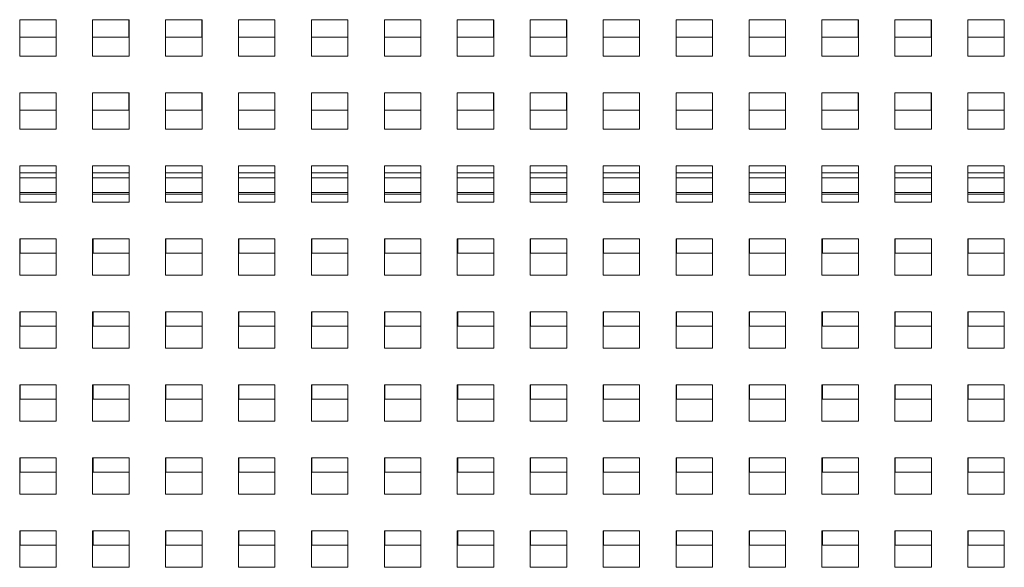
# Paper-space layout '3' of a CAD drawing. Header units: inches. Extents: x 1 to 109, y 1 to 85.
# Tile 9 of 44: x 50.93 to 56.33, y 20.32 to 23.32. Entities that reach past the tile are written whole.
import ezdxf

# ---------------------------------------------------------------- set-up
doc = ezdxf.new("R2010")
doc.units = ezdxf.units.IN
doc.header["$MEASUREMENT"] = 0

psp = doc.layouts.new('3')

# ---------------------------------------------------------------- linework, layer by layer
at = {"color": 7, "linetype": 'Continuous', "lineweight": 15, "ltscale": 5}
for p, q in [((51.1325, 23.3201), (50.9325, 23.3201)), ((50.9325, 23.3201), (50.9325, 23.1201)), ((51.1318, 23.2243), (51.1318, 23.3201)), ((51.1325, 23.1201), (51.1325, 23.3201)), ((51.5325, 23.3201), (51.3325, 23.3201)), ((51.3325, 23.3201), (51.3325, 23.1201)), ((51.5318, 23.2243), (51.5318, 23.3201)), ((51.5325, 23.1201), (51.5325, 23.3201)), ((51.9325, 23.3201), (51.7325, 23.3201)), ((51.7325, 23.3201), (51.7325, 23.1201)), ((51.9318, 23.2243), (51.9318, 23.3201)), ((51.9325, 23.1201), (51.9325, 23.3201)), ((52.3325, 23.3201), (52.1325, 23.3201)), ((52.1325, 23.3201), (52.1325, 23.1201)), ((52.3318, 23.2243), (52.3318, 23.3201)), ((52.3325, 23.1201), (52.3325, 23.3201)), ((52.7325, 23.3201), (52.5325, 23.3201)), ((52.5325, 23.3201), (52.5325, 23.1201)), ((52.7318, 23.2243), (52.7318, 23.3201)), ((52.7325, 23.1201), (52.7325, 23.3201)), ((53.1325, 23.3201), (52.9325, 23.3201)), ((52.9325, 23.3201), (52.9325, 23.1201)), ((53.1318, 23.2243), (53.1318, 23.3201)), ((53.1325, 23.1201), (53.1325, 23.3201)), ((53.5325, 23.3201), (53.3325, 23.3201)), ((53.3325, 23.3201), (53.3325, 23.1201)), ((53.5318, 23.2243), (53.5318, 23.3201)), ((53.5325, 23.1201), (53.5325, 23.3201)), ((53.9325, 23.3201), (53.7325, 23.3201)), ((53.7325, 23.3201), (53.7325, 23.1201)), ((53.9318, 23.2243), (53.9318, 23.3201)), ((53.9325, 23.1201), (53.9325, 23.3201)), ((54.3325, 23.3201), (54.1325, 23.3201)), ((54.1325, 23.3201), (54.1325, 23.1201)), ((54.3318, 23.2243), (54.3318, 23.3201)), ((54.3325, 23.1201), (54.3325, 23.3201)), ((54.7325, 23.3201), (54.5325, 23.3201)), ((54.5325, 23.3201), (54.5325, 23.1201)), ((54.7318, 23.2243), (54.7318, 23.3201)), ((54.7325, 23.1201), (54.7325, 23.3201)), ((55.1325, 23.3201), (54.9325, 23.3201)), ((54.9325, 23.3201), (54.9325, 23.1201)), ((55.1318, 23.2243), (55.1318, 23.3201)), ((55.1325, 23.1201), (55.1325, 23.3201)), ((55.5325, 23.3201), (55.3325, 23.3201)), ((55.3325, 23.3201), (55.3325, 23.1201)), ((55.5318, 23.2243), (55.5318, 23.3201)), ((55.5325, 23.1201), (55.5325, 23.3201)), ((55.9325, 23.3201), (55.7325, 23.3201)), ((55.7325, 23.3201), (55.7325, 23.1201)), ((55.9318, 23.2243), (55.9318, 23.3201)), ((55.9325, 23.1201), (55.9325, 23.3201)), ((56.3325, 23.3201), (56.1325, 23.3201)), ((56.1325, 23.3201), (56.1325, 23.1201)), ((56.3318, 23.2243), (56.3318, 23.3201)), ((56.3325, 23.1201), (56.3325, 23.3201)), ((50.9325, 23.2243), (51.1318, 23.2243)), ((51.3325, 23.2243), (51.5318, 23.2243)), ((51.7325, 23.2243), (51.9318, 23.2243)), ((52.1325, 23.2243), (52.3318, 23.2243)), ((52.5325, 23.2243), (52.7318, 23.2243)), ((52.9325, 23.2243), (53.1318, 23.2243)), ((53.3325, 23.2243), (53.5318, 23.2243)), ((53.7325, 23.2243), (53.9318, 23.2243)), ((54.1325, 23.2243), (54.3318, 23.2243)), ((54.5325, 23.2243), (54.7318, 23.2243)), ((54.9325, 23.2243), (55.1318, 23.2243)), ((55.3325, 23.2243), (55.5318, 23.2243)), ((55.7325, 23.2243), (55.9318, 23.2243)), ((56.1325, 23.2243), (56.3318, 23.2243)), ((50.9325, 23.1201), (51.1325, 23.1201)), ((51.3325, 23.1201), (51.5325, 23.1201)), ((51.7325, 23.1201), (51.9325, 23.1201)), ((52.1325, 23.1201), (52.3325, 23.1201)), ((52.5325, 23.1201), (52.7325, 23.1201)), ((52.9325, 23.1201), (53.1325, 23.1201)), ((53.3325, 23.1201), (53.5325, 23.1201)), ((53.7325, 23.1201), (53.9325, 23.1201)), ((54.1325, 23.1201), (54.3325, 23.1201)), ((54.5325, 23.1201), (54.7325, 23.1201)), ((54.9325, 23.1201), (55.1325, 23.1201)), ((55.3325, 23.1201), (55.5325, 23.1201)), ((55.7325, 23.1201), (55.9325, 23.1201)), ((56.1325, 23.1201), (56.3325, 23.1201)), ((51.1325, 22.9201), (50.9325, 22.9201)), ((50.9325, 22.9201), (50.9325, 22.7201)), ((51.1318, 22.8243), (51.1318, 22.9201)), ((51.1325, 22.7201), (51.1325, 22.9201)), ((51.5325, 22.9201), (51.3325, 22.9201)), ((51.3325, 22.9201), (51.3325, 22.7201)), ((51.5318, 22.8243), (51.5318, 22.9201)), ((51.5325, 22.7201), (51.5325, 22.9201)), ((51.9325, 22.9201), (51.7325, 22.9201)), ((51.7325, 22.9201), (51.7325, 22.7201)), ((51.9318, 22.8243), (51.9318, 22.9201)), ((51.9325, 22.7201), (51.9325, 22.9201)), ((52.3325, 22.9201), (52.1325, 22.9201)), ((52.1325, 22.9201), (52.1325, 22.7201)), ((52.3318, 22.8243), (52.3318, 22.9201)), ((52.3325, 22.7201), (52.3325, 22.9201)), ((52.7325, 22.9201), (52.5325, 22.9201)), ((52.5325, 22.9201), (52.5325, 22.7201)), ((52.7318, 22.8243), (52.7318, 22.9201)), ((52.7325, 22.7201), (52.7325, 22.9201)), ((53.1325, 22.9201), (52.9325, 22.9201)), ((52.9325, 22.9201), (52.9325, 22.7201)), ((53.1318, 22.8243), (53.1318, 22.9201)), ((53.1325, 22.7201), (53.1325, 22.9201)), ((53.5325, 22.9201), (53.3325, 22.9201)), ((53.3325, 22.9201), (53.3325, 22.7201)), ((53.5318, 22.8243), (53.5318, 22.9201)), ((53.5325, 22.7201), (53.5325, 22.9201)), ((53.9325, 22.9201), (53.7325, 22.9201)), ((53.7325, 22.9201), (53.7325, 22.7201)), ((53.9318, 22.8243), (53.9318, 22.9201)), ((53.9325, 22.7201), (53.9325, 22.9201)), ((54.3325, 22.9201), (54.1325, 22.9201)), ((54.1325, 22.9201), (54.1325, 22.7201)), ((54.3318, 22.8243), (54.3318, 22.9201)), ((54.3325, 22.7201), (54.3325, 22.9201)), ((54.7325, 22.9201), (54.5325, 22.9201)), ((54.5325, 22.9201), (54.5325, 22.7201)), ((54.7318, 22.8243), (54.7318, 22.9201)), ((54.7325, 22.7201), (54.7325, 22.9201)), ((55.1325, 22.9201), (54.9325, 22.9201)), ((54.9325, 22.9201), (54.9325, 22.7201)), ((55.1318, 22.8243), (55.1318, 22.9201)), ((55.1325, 22.7201), (55.1325, 22.9201)), ((55.5325, 22.9201), (55.3325, 22.9201)), ((55.3325, 22.9201), (55.3325, 22.7201)), ((55.5318, 22.8243), (55.5318, 22.9201)), ((55.5325, 22.7201), (55.5325, 22.9201)), ((55.9325, 22.9201), (55.7325, 22.9201)), ((55.7325, 22.9201), (55.7325, 22.7201)), ((55.9318, 22.8243), (55.9318, 22.9201)), ((55.9325, 22.7201), (55.9325, 22.9201)), ((56.3325, 22.9201), (56.1325, 22.9201)), ((56.1325, 22.9201), (56.1325, 22.7201)), ((56.3318, 22.8243), (56.3318, 22.9201)), ((56.3325, 22.7201), (56.3325, 22.9201)), ((50.9325, 22.8243), (51.1318, 22.8243)), ((51.3325, 22.8243), (51.5318, 22.8243)), ((51.7325, 22.8243), (51.9318, 22.8243)), ((52.1325, 22.8243), (52.3318, 22.8243)), ((52.5325, 22.8243), (52.7318, 22.8243)), ((52.9325, 22.8243), (53.1318, 22.8243)), ((53.3325, 22.8243), (53.5318, 22.8243)), ((53.7325, 22.8243), (53.9318, 22.8243)), ((54.1325, 22.8243), (54.3318, 22.8243)), ((54.5325, 22.8243), (54.7318, 22.8243)), ((54.9325, 22.8243), (55.1318, 22.8243)), ((55.3325, 22.8243), (55.5318, 22.8243)), ((55.7325, 22.8243), (55.9318, 22.8243)), ((56.1325, 22.8243), (56.3318, 22.8243)), ((50.9325, 22.7201), (51.1325, 22.7201)), ((51.3325, 22.7201), (51.5325, 22.7201)), ((51.7325, 22.7201), (51.9325, 22.7201)), ((52.1325, 22.7201), (52.3325, 22.7201)), ((52.5325, 22.7201), (52.7325, 22.7201)), ((52.9325, 22.7201), (53.1325, 22.7201)), ((53.3325, 22.7201), (53.5325, 22.7201)), ((53.7325, 22.7201), (53.9325, 22.7201)), ((54.1325, 22.7201), (54.3325, 22.7201)), ((54.5325, 22.7201), (54.7325, 22.7201)), ((54.9325, 22.7201), (55.1325, 22.7201)), ((55.3325, 22.7201), (55.5325, 22.7201)), ((55.7325, 22.7201), (55.9325, 22.7201)), ((56.1325, 22.7201), (56.3325, 22.7201)), ((51.1325, 22.5201), (50.9325, 22.5201)), ((50.9325, 22.5201), (50.9325, 22.3201)), ((51.1325, 22.3201), (51.1325, 22.5201)), ((51.5325, 22.5201), (51.3325, 22.5201)), ((51.3325, 22.5201), (51.3325, 22.3201)), ((51.5325, 22.3201), (51.5325, 22.5201)), ((51.9325, 22.5201), (51.7325, 22.5201)), ((51.7325, 22.5201), (51.7325, 22.3201)), ((51.9325, 22.3201), (51.9325, 22.5201)), ((52.3325, 22.5201), (52.1325, 22.5201)), ((52.1325, 22.5201), (52.1325, 22.3201)), ((52.3325, 22.3201), (52.3325, 22.5201)), ((52.7325, 22.5201), (52.5325, 22.5201)), ((52.5325, 22.5201), (52.5325, 22.3201)), ((52.7325, 22.3201), (52.7325, 22.5201)), ((53.1325, 22.5201), (52.9325, 22.5201)), ((52.9325, 22.5201), (52.9325, 22.3201)), ((53.1325, 22.3201), (53.1325, 22.5201)), ((53.5325, 22.5201), (53.3325, 22.5201)), ((53.3325, 22.5201), (53.3325, 22.3201)), ((53.5325, 22.3201), (53.5325, 22.5201)), ((53.9325, 22.5201), (53.7325, 22.5201)), ((53.7325, 22.5201), (53.7325, 22.3201)), ((53.9325, 22.3201), (53.9325, 22.5201)), ((54.3325, 22.5201), (54.1325, 22.5201)), ((54.1325, 22.5201), (54.1325, 22.3201)), ((54.3325, 22.3201), (54.3325, 22.5201)), ((54.7325, 22.5201), (54.5325, 22.5201)), ((54.5325, 22.5201), (54.5325, 22.3201)), ((54.7325, 22.3201), (54.7325, 22.5201)), ((55.1325, 22.5201), (54.9325, 22.5201)), ((54.9325, 22.5201), (54.9325, 22.3201)), ((55.1325, 22.3201), (55.1325, 22.5201)), ((55.5325, 22.5201), (55.3325, 22.5201)), ((55.3325, 22.5201), (55.3325, 22.3201)), ((55.5325, 22.3201), (55.5325, 22.5201)), ((55.9325, 22.5201), (55.7325, 22.5201)), ((55.7325, 22.5201), (55.7325, 22.3201)), ((55.9325, 22.3201), (55.9325, 22.5201)), ((56.3325, 22.5201), (56.1325, 22.5201)), ((56.1325, 22.5201), (56.1325, 22.3201)), ((56.3325, 22.3201), (56.3325, 22.5201)), ((50.9325, 22.3643), (51.1325, 22.3643)), ((51.3325, 22.3643), (51.5325, 22.3643)), ((51.7325, 22.3643), (51.9325, 22.3643)), ((52.1325, 22.3643), (52.3325, 22.3643)), ((52.5325, 22.3643), (52.7325, 22.3643)), ((52.9325, 22.3643), (53.1325, 22.3643)), ((53.3325, 22.3643), (53.5325, 22.3643)), ((53.7325, 22.3643), (53.9325, 22.3643)), ((54.1325, 22.3643), (54.3325, 22.3643)), ((54.5325, 22.3643), (54.7325, 22.3643)), ((54.9325, 22.3643), (55.1325, 22.3643)), ((55.3325, 22.3643), (55.5325, 22.3643)), ((55.7325, 22.3643), (55.9325, 22.3643)), ((56.1325, 22.3643), (56.3325, 22.3643)), ((50.9325, 22.3201), (51.1325, 22.3201)), ((51.3325, 22.3201), (51.5325, 22.3201)), ((51.7325, 22.3201), (51.9325, 22.3201)), ((52.1325, 22.3201), (52.3325, 22.3201)), ((52.5325, 22.3201), (52.7325, 22.3201)), ((52.9325, 22.3201), (53.1325, 22.3201)), ((53.3325, 22.3201), (53.5325, 22.3201)), ((53.7325, 22.3201), (53.9325, 22.3201)), ((54.1325, 22.3201), (54.3325, 22.3201)), ((54.5325, 22.3201), (54.7325, 22.3201)), ((54.9325, 22.3201), (55.1325, 22.3201)), ((55.3325, 22.3201), (55.5325, 22.3201)), ((55.7325, 22.3201), (55.9325, 22.3201)), ((56.1325, 22.3201), (56.3325, 22.3201)), ((51.1325, 22.1201), (50.9325, 22.1201)), ((50.9325, 22.1201), (50.9325, 21.9201)), ((50.9348, 22.1201), (50.9348, 22.0413)), ((51.1325, 21.9201), (51.1325, 22.1201)), ((51.5325, 22.1201), (51.3325, 22.1201)), ((51.3325, 22.1201), (51.3325, 21.9201)), ((51.3348, 22.1201), (51.3348, 22.0413)), ((51.5325, 21.9201), (51.5325, 22.1201)), ((51.9325, 22.1201), (51.7325, 22.1201)), ((51.7325, 22.1201), (51.7325, 21.9201)), ((51.7348, 22.1201), (51.7348, 22.0413)), ((51.9325, 21.9201), (51.9325, 22.1201)), ((52.3325, 22.1201), (52.1325, 22.1201)), ((52.1325, 22.1201), (52.1325, 21.9201)), ((52.1348, 22.1201), (52.1348, 22.0413)), ((52.3325, 21.9201), (52.3325, 22.1201)), ((52.7325, 22.1201), (52.5325, 22.1201)), ((52.5325, 22.1201), (52.5325, 21.9201)), ((52.5348, 22.1201), (52.5348, 22.0413)), ((52.7325, 21.9201), (52.7325, 22.1201)), ((53.1325, 22.1201), (52.9325, 22.1201)), ((52.9325, 22.1201), (52.9325, 21.9201)), ((52.9348, 22.1201), (52.9348, 22.0413)), ((53.1325, 21.9201), (53.1325, 22.1201)), ((53.5325, 22.1201), (53.3325, 22.1201)), ((53.3325, 22.1201), (53.3325, 21.9201)), ((53.3348, 22.1201), (53.3348, 22.0413)), ((53.5325, 21.9201), (53.5325, 22.1201)), ((53.9325, 22.1201), (53.7325, 22.1201)), ((53.7325, 22.1201), (53.7325, 21.9201)), ((53.7348, 22.1201), (53.7348, 22.0413)), ((53.9325, 21.9201), (53.9325, 22.1201)), ((54.3325, 22.1201), (54.1325, 22.1201)), ((54.1325, 22.1201), (54.1325, 21.9201)), ((54.1348, 22.1201), (54.1348, 22.0413)), ((54.3325, 21.9201), (54.3325, 22.1201)), ((54.7325, 22.1201), (54.5325, 22.1201)), ((54.5325, 22.1201), (54.5325, 21.9201)), ((54.5348, 22.1201), (54.5348, 22.0413)), ((54.7325, 21.9201), (54.7325, 22.1201)), ((55.1325, 22.1201), (54.9325, 22.1201)), ((54.9325, 22.1201), (54.9325, 21.9201)), ((54.9348, 22.1201), (54.9348, 22.0413)), ((55.1325, 21.9201), (55.1325, 22.1201)), ((55.5325, 22.1201), (55.3325, 22.1201)), ((55.3325, 22.1201), (55.3325, 21.9201)), ((55.3348, 22.1201), (55.3348, 22.0413)), ((55.5325, 21.9201), (55.5325, 22.1201)), ((55.9325, 22.1201), (55.7325, 22.1201)), ((55.7325, 22.1201), (55.7325, 21.9201)), ((55.7348, 22.1201), (55.7348, 22.0413)), ((55.9325, 21.9201), (55.9325, 22.1201)), ((56.3325, 22.1201), (56.1325, 22.1201)), ((56.1325, 22.1201), (56.1325, 21.9201)), ((56.1348, 22.1201), (56.1348, 22.0413)), ((56.3325, 21.9201), (56.3325, 22.1201)), ((50.9348, 22.0413), (51.1325, 22.0413)), ((51.3348, 22.0413), (51.5325, 22.0413)), ((51.7348, 22.0413), (51.9325, 22.0413)), ((52.1348, 22.0413), (52.3325, 22.0413)), ((52.5348, 22.0413), (52.7325, 22.0413)), ((52.9348, 22.0413), (53.1325, 22.0413)), ((53.3348, 22.0413), (53.5325, 22.0413)), ((53.7348, 22.0413), (53.9325, 22.0413)), ((54.1348, 22.0413), (54.3325, 22.0413)), ((54.5348, 22.0413), (54.7325, 22.0413)), ((54.9348, 22.0413), (55.1325, 22.0413)), ((55.3348, 22.0413), (55.5325, 22.0413)), ((55.7348, 22.0413), (55.9325, 22.0413)), ((56.1348, 22.0413), (56.3325, 22.0413)), ((50.9325, 21.9201), (51.1325, 21.9201)), ((51.3325, 21.9201), (51.5325, 21.9201)), ((51.7325, 21.9201), (51.9325, 21.9201)), ((52.1325, 21.9201), (52.3325, 21.9201)), ((52.5325, 21.9201), (52.7325, 21.9201)), ((52.9325, 21.9201), (53.1325, 21.9201)), ((53.3325, 21.9201), (53.5325, 21.9201)), ((53.7325, 21.9201), (53.9325, 21.9201)), ((54.1325, 21.9201), (54.3325, 21.9201)), ((54.5325, 21.9201), (54.7325, 21.9201)), ((54.9325, 21.9201), (55.1325, 21.9201)), ((55.3325, 21.9201), (55.5325, 21.9201)), ((55.7325, 21.9201), (55.9325, 21.9201)), ((56.1325, 21.9201), (56.3325, 21.9201)), ((51.1325, 21.7201), (50.9325, 21.7201)), ((50.9325, 21.7201), (50.9325, 21.5201)), ((50.9348, 21.7201), (50.9348, 21.6413)), ((51.1325, 21.5201), (51.1325, 21.7201)), ((51.5325, 21.7201), (51.3325, 21.7201)), ((51.3325, 21.7201), (51.3325, 21.5201)), ((51.3348, 21.7201), (51.3348, 21.6413)), ((51.5325, 21.5201), (51.5325, 21.7201)), ((51.9325, 21.7201), (51.7325, 21.7201)), ((51.7325, 21.7201), (51.7325, 21.5201)), ((51.7348, 21.7201), (51.7348, 21.6413)), ((51.9325, 21.5201), (51.9325, 21.7201)), ((52.3325, 21.7201), (52.1325, 21.7201)), ((52.1325, 21.7201), (52.1325, 21.5201)), ((52.1348, 21.7201), (52.1348, 21.6413)), ((52.3325, 21.5201), (52.3325, 21.7201)), ((52.7325, 21.7201), (52.5325, 21.7201)), ((52.5325, 21.7201), (52.5325, 21.5201)), ((52.5348, 21.7201), (52.5348, 21.6413)), ((52.7325, 21.5201), (52.7325, 21.7201)), ((53.1325, 21.7201), (52.9325, 21.7201)), ((52.9325, 21.7201), (52.9325, 21.5201)), ((52.9348, 21.7201), (52.9348, 21.6413)), ((53.1325, 21.5201), (53.1325, 21.7201)), ((53.5325, 21.7201), (53.3325, 21.7201)), ((53.3325, 21.7201), (53.3325, 21.5201)), ((53.3348, 21.7201), (53.3348, 21.6413)), ((53.5325, 21.5201), (53.5325, 21.7201)), ((53.9325, 21.7201), (53.7325, 21.7201)), ((53.7325, 21.7201), (53.7325, 21.5201)), ((53.7348, 21.7201), (53.7348, 21.6413)), ((53.9325, 21.5201), (53.9325, 21.7201)), ((54.3325, 21.7201), (54.1325, 21.7201)), ((54.1325, 21.7201), (54.1325, 21.5201)), ((54.1348, 21.7201), (54.1348, 21.6413)), ((54.3325, 21.5201), (54.3325, 21.7201)), ((54.7325, 21.7201), (54.5325, 21.7201)), ((54.5325, 21.7201), (54.5325, 21.5201)), ((54.5348, 21.7201), (54.5348, 21.6413)), ((54.7325, 21.5201), (54.7325, 21.7201)), ((55.1325, 21.7201), (54.9325, 21.7201)), ((54.9325, 21.7201), (54.9325, 21.5201)), ((54.9348, 21.7201), (54.9348, 21.6413)), ((55.1325, 21.5201), (55.1325, 21.7201)), ((55.5325, 21.7201), (55.3325, 21.7201)), ((55.3325, 21.7201), (55.3325, 21.5201)), ((55.3348, 21.7201), (55.3348, 21.6413)), ((55.5325, 21.5201), (55.5325, 21.7201)), ((55.9325, 21.7201), (55.7325, 21.7201)), ((55.7325, 21.7201), (55.7325, 21.5201)), ((55.7348, 21.7201), (55.7348, 21.6413)), ((55.9325, 21.5201), (55.9325, 21.7201)), ((56.3325, 21.7201), (56.1325, 21.7201)), ((56.1325, 21.7201), (56.1325, 21.5201)), ((56.1348, 21.7201), (56.1348, 21.6413)), ((56.3325, 21.5201), (56.3325, 21.7201)), ((50.9348, 21.6413), (51.1325, 21.6413)), ((51.3348, 21.6413), (51.5325, 21.6413)), ((51.7348, 21.6413), (51.9325, 21.6413)), ((52.1348, 21.6413), (52.3325, 21.6413)), ((52.5348, 21.6413), (52.7325, 21.6413)), ((52.9348, 21.6413), (53.1325, 21.6413)), ((53.3348, 21.6413), (53.5325, 21.6413)), ((53.7348, 21.6413), (53.9325, 21.6413)), ((54.1348, 21.6413), (54.3325, 21.6413)), ((54.5348, 21.6413), (54.7325, 21.6413)), ((54.9348, 21.6413), (55.1325, 21.6413)), ((55.3348, 21.6413), (55.5325, 21.6413)), ((55.7348, 21.6413), (55.9325, 21.6413)), ((56.1348, 21.6413), (56.3325, 21.6413)), ((50.9325, 21.5201), (51.1325, 21.5201)), ((51.3325, 21.5201), (51.5325, 21.5201)), ((51.7325, 21.5201), (51.9325, 21.5201)), ((52.1325, 21.5201), (52.3325, 21.5201)), ((52.5325, 21.5201), (52.7325, 21.5201)), ((52.9325, 21.5201), (53.1325, 21.5201)), ((53.3325, 21.5201), (53.5325, 21.5201)), ((53.7325, 21.5201), (53.9325, 21.5201)), ((54.1325, 21.5201), (54.3325, 21.5201)), ((54.5325, 21.5201), (54.7325, 21.5201)), ((54.9325, 21.5201), (55.1325, 21.5201)), ((55.3325, 21.5201), (55.5325, 21.5201)), ((55.7325, 21.5201), (55.9325, 21.5201)), ((56.1325, 21.5201), (56.3325, 21.5201)), ((51.1325, 21.3201), (50.9325, 21.3201)), ((50.9325, 21.3201), (50.9325, 21.1201)), ((50.9348, 21.3201), (50.9348, 21.2413)), ((51.1325, 21.1201), (51.1325, 21.3201)), ((51.5325, 21.3201), (51.3325, 21.3201)), ((51.3325, 21.3201), (51.3325, 21.1201)), ((51.3348, 21.3201), (51.3348, 21.2413)), ((51.5325, 21.1201), (51.5325, 21.3201)), ((51.9325, 21.3201), (51.7325, 21.3201)), ((51.7325, 21.3201), (51.7325, 21.1201)), ((51.7348, 21.3201), (51.7348, 21.2413)), ((51.9325, 21.1201), (51.9325, 21.3201)), ((52.3325, 21.3201), (52.1325, 21.3201)), ((52.1325, 21.3201), (52.1325, 21.1201)), ((52.1348, 21.3201), (52.1348, 21.2413)), ((52.3325, 21.1201), (52.3325, 21.3201)), ((52.7325, 21.3201), (52.5325, 21.3201)), ((52.5325, 21.3201), (52.5325, 21.1201)), ((52.5348, 21.3201), (52.5348, 21.2413)), ((52.7325, 21.1201), (52.7325, 21.3201)), ((53.1325, 21.3201), (52.9325, 21.3201)), ((52.9325, 21.3201), (52.9325, 21.1201)), ((52.9348, 21.3201), (52.9348, 21.2413)), ((53.1325, 21.1201), (53.1325, 21.3201)), ((53.5325, 21.3201), (53.3325, 21.3201)), ((53.3325, 21.3201), (53.3325, 21.1201)), ((53.3348, 21.3201), (53.3348, 21.2413)), ((53.5325, 21.1201), (53.5325, 21.3201)), ((53.9325, 21.3201), (53.7325, 21.3201)), ((53.7325, 21.3201), (53.7325, 21.1201)), ((53.7348, 21.3201), (53.7348, 21.2413)), ((53.9325, 21.1201), (53.9325, 21.3201)), ((54.3325, 21.3201), (54.1325, 21.3201)), ((54.1325, 21.3201), (54.1325, 21.1201)), ((54.1348, 21.3201), (54.1348, 21.2413)), ((54.3325, 21.1201), (54.3325, 21.3201)), ((54.7325, 21.3201), (54.5325, 21.3201)), ((54.5325, 21.3201), (54.5325, 21.1201)), ((54.5348, 21.3201), (54.5348, 21.2413)), ((54.7325, 21.1201), (54.7325, 21.3201)), ((55.1325, 21.3201), (54.9325, 21.3201)), ((54.9325, 21.3201), (54.9325, 21.1201)), ((54.9348, 21.3201), (54.9348, 21.2413)), ((55.1325, 21.1201), (55.1325, 21.3201)), ((55.5325, 21.3201), (55.3325, 21.3201)), ((55.3325, 21.3201), (55.3325, 21.1201)), ((55.3348, 21.3201), (55.3348, 21.2413)), ((55.5325, 21.1201), (55.5325, 21.3201)), ((55.9325, 21.3201), (55.7325, 21.3201)), ((55.7325, 21.3201), (55.7325, 21.1201)), ((55.7348, 21.3201), (55.7348, 21.2413)), ((55.9325, 21.1201), (55.9325, 21.3201)), ((56.3325, 21.3201), (56.1325, 21.3201)), ((56.1325, 21.3201), (56.1325, 21.1201)), ((56.1348, 21.3201), (56.1348, 21.2413)), ((56.3325, 21.1201), (56.3325, 21.3201)), ((50.9348, 21.2413), (51.1325, 21.2413)), ((51.3348, 21.2413), (51.5325, 21.2413)), ((51.7348, 21.2413), (51.9325, 21.2413)), ((52.1348, 21.2413), (52.3325, 21.2413)), ((52.5348, 21.2413), (52.7325, 21.2413)), ((52.9348, 21.2413), (53.1325, 21.2413)), ((53.3348, 21.2413), (53.5325, 21.2413)), ((53.7348, 21.2413), (53.9325, 21.2413)), ((54.1348, 21.2413), (54.3325, 21.2413)), ((54.5348, 21.2413), (54.7325, 21.2413)), ((54.9348, 21.2413), (55.1325, 21.2413)), ((55.3348, 21.2413), (55.5325, 21.2413)), ((55.7348, 21.2413), (55.9325, 21.2413)), ((56.1348, 21.2413), (56.3325, 21.2413)), ((50.9325, 21.1201), (51.1325, 21.1201)), ((51.3325, 21.1201), (51.5325, 21.1201)), ((51.7325, 21.1201), (51.9325, 21.1201)), ((52.1325, 21.1201), (52.3325, 21.1201)), ((52.5325, 21.1201), (52.7325, 21.1201)), ((52.9325, 21.1201), (53.1325, 21.1201)), ((53.3325, 21.1201), (53.5325, 21.1201)), ((53.7325, 21.1201), (53.9325, 21.1201)), ((54.1325, 21.1201), (54.3325, 21.1201)), ((54.5325, 21.1201), (54.7325, 21.1201)), ((54.9325, 21.1201), (55.1325, 21.1201)), ((55.3325, 21.1201), (55.5325, 21.1201)), ((55.7325, 21.1201), (55.9325, 21.1201)), ((56.1325, 21.1201), (56.3325, 21.1201)), ((51.1325, 20.9201), (50.9325, 20.9201)), ((50.9325, 20.9201), (50.9325, 20.7201)), ((50.9348, 20.9201), (50.9348, 20.8413)), ((51.1325, 20.7201), (51.1325, 20.9201)), ((51.5325, 20.9201), (51.3325, 20.9201)), ((51.3325, 20.9201), (51.3325, 20.7201)), ((51.3348, 20.9201), (51.3348, 20.8413)), ((51.5325, 20.7201), (51.5325, 20.9201)), ((51.9325, 20.9201), (51.7325, 20.9201)), ((51.7325, 20.9201), (51.7325, 20.7201)), ((51.7348, 20.9201), (51.7348, 20.8413)), ((51.9325, 20.7201), (51.9325, 20.9201)), ((52.3325, 20.9201), (52.1325, 20.9201)), ((52.1325, 20.9201), (52.1325, 20.7201)), ((52.1348, 20.9201), (52.1348, 20.8413)), ((52.3325, 20.7201), (52.3325, 20.9201)), ((52.7325, 20.9201), (52.5325, 20.9201)), ((52.5325, 20.9201), (52.5325, 20.7201)), ((52.5348, 20.9201), (52.5348, 20.8413)), ((52.7325, 20.7201), (52.7325, 20.9201)), ((53.1325, 20.9201), (52.9325, 20.9201)), ((52.9325, 20.9201), (52.9325, 20.7201)), ((52.9348, 20.9201), (52.9348, 20.8413)), ((53.1325, 20.7201), (53.1325, 20.9201)), ((53.5325, 20.9201), (53.3325, 20.9201)), ((53.3325, 20.9201), (53.3325, 20.7201)), ((53.3348, 20.9201), (53.3348, 20.8413)), ((53.5325, 20.7201), (53.5325, 20.9201)), ((53.9325, 20.9201), (53.7325, 20.9201)), ((53.7325, 20.9201), (53.7325, 20.7201)), ((53.7348, 20.9201), (53.7348, 20.8413)), ((53.9325, 20.7201), (53.9325, 20.9201)), ((54.3325, 20.9201), (54.1325, 20.9201)), ((54.1325, 20.9201), (54.1325, 20.7201)), ((54.1348, 20.9201), (54.1348, 20.8413)), ((54.3325, 20.7201), (54.3325, 20.9201)), ((54.7325, 20.9201), (54.5325, 20.9201)), ((54.5325, 20.9201), (54.5325, 20.7201)), ((54.5348, 20.9201), (54.5348, 20.8413)), ((54.7325, 20.7201), (54.7325, 20.9201)), ((55.1325, 20.9201), (54.9325, 20.9201)), ((54.9325, 20.9201), (54.9325, 20.7201)), ((54.9348, 20.9201), (54.9348, 20.8413)), ((55.1325, 20.7201), (55.1325, 20.9201)), ((55.5325, 20.9201), (55.3325, 20.9201)), ((55.3325, 20.9201), (55.3325, 20.7201)), ((55.3348, 20.9201), (55.3348, 20.8413)), ((55.5325, 20.7201), (55.5325, 20.9201)), ((55.9325, 20.9201), (55.7325, 20.9201)), ((55.7325, 20.9201), (55.7325, 20.7201)), ((55.7348, 20.9201), (55.7348, 20.8413)), ((55.9325, 20.7201), (55.9325, 20.9201)), ((56.3325, 20.9201), (56.1325, 20.9201)), ((56.1325, 20.9201), (56.1325, 20.7201)), ((56.1348, 20.9201), (56.1348, 20.8413)), ((56.3325, 20.7201), (56.3325, 20.9201)), ((50.9348, 20.8413), (51.1325, 20.8413)), ((51.3348, 20.8413), (51.5325, 20.8413)), ((51.7348, 20.8413), (51.9325, 20.8413)), ((52.1348, 20.8413), (52.3325, 20.8413)), ((52.5348, 20.8413), (52.7325, 20.8413)), ((52.9348, 20.8413), (53.1325, 20.8413)), ((53.3348, 20.8413), (53.5325, 20.8413)), ((53.7348, 20.8413), (53.9325, 20.8413)), ((54.1348, 20.8413), (54.3325, 20.8413)), ((54.5348, 20.8413), (54.7325, 20.8413)), ((54.9348, 20.8413), (55.1325, 20.8413)), ((55.3348, 20.8413), (55.5325, 20.8413)), ((55.7348, 20.8413), (55.9325, 20.8413)), ((56.1348, 20.8413), (56.3325, 20.8413)), ((50.9325, 20.7201), (51.1325, 20.7201)), ((51.3325, 20.7201), (51.5325, 20.7201)), ((51.7325, 20.7201), (51.9325, 20.7201)), ((52.1325, 20.7201), (52.3325, 20.7201)), ((52.5325, 20.7201), (52.7325, 20.7201)), ((52.9325, 20.7201), (53.1325, 20.7201)), ((53.3325, 20.7201), (53.5325, 20.7201)), ((53.7325, 20.7201), (53.9325, 20.7201)), ((54.1325, 20.7201), (54.3325, 20.7201)), ((54.5325, 20.7201), (54.7325, 20.7201)), ((54.9325, 20.7201), (55.1325, 20.7201)), ((55.3325, 20.7201), (55.5325, 20.7201)), ((55.7325, 20.7201), (55.9325, 20.7201)), ((56.1325, 20.7201), (56.3325, 20.7201)), ((51.1325, 20.5201), (50.9325, 20.5201)), ((50.9325, 20.5201), (50.9325, 20.3201)), ((50.9348, 20.5201), (50.9348, 20.4413)), ((51.1325, 20.3201), (51.1325, 20.5201)), ((51.5325, 20.5201), (51.3325, 20.5201)), ((51.3325, 20.5201), (51.3325, 20.3201)), ((51.3348, 20.5201), (51.3348, 20.4413)), ((51.5325, 20.3201), (51.5325, 20.5201)), ((51.9325, 20.5201), (51.7325, 20.5201)), ((51.7325, 20.5201), (51.7325, 20.3201)), ((51.7348, 20.5201), (51.7348, 20.4413)), ((51.9325, 20.3201), (51.9325, 20.5201)), ((52.3325, 20.5201), (52.1325, 20.5201)), ((52.1325, 20.5201), (52.1325, 20.3201)), ((52.1348, 20.5201), (52.1348, 20.4413)), ((52.3325, 20.3201), (52.3325, 20.5201)), ((52.7325, 20.5201), (52.5325, 20.5201)), ((52.5325, 20.5201), (52.5325, 20.3201)), ((52.5348, 20.5201), (52.5348, 20.4413)), ((52.7325, 20.3201), (52.7325, 20.5201)), ((53.1325, 20.5201), (52.9325, 20.5201)), ((52.9325, 20.5201), (52.9325, 20.3201)), ((52.9348, 20.5201), (52.9348, 20.4413)), ((53.1325, 20.3201), (53.1325, 20.5201)), ((53.5325, 20.5201), (53.3325, 20.5201)), ((53.3325, 20.5201), (53.3325, 20.3201)), ((53.3348, 20.5201), (53.3348, 20.4413)), ((53.5325, 20.3201), (53.5325, 20.5201)), ((53.9325, 20.5201), (53.7325, 20.5201)), ((53.7325, 20.5201), (53.7325, 20.3201)), ((53.7348, 20.5201), (53.7348, 20.4413)), ((53.9325, 20.3201), (53.9325, 20.5201)), ((54.3325, 20.5201), (54.1325, 20.5201)), ((54.1325, 20.5201), (54.1325, 20.3201)), ((54.1348, 20.5201), (54.1348, 20.4413)), ((54.3325, 20.3201), (54.3325, 20.5201)), ((54.7325, 20.5201), (54.5325, 20.5201)), ((54.5325, 20.5201), (54.5325, 20.3201)), ((54.5348, 20.5201), (54.5348, 20.4413)), ((54.7325, 20.3201), (54.7325, 20.5201)), ((55.1325, 20.5201), (54.9325, 20.5201)), ((54.9325, 20.5201), (54.9325, 20.3201)), ((54.9348, 20.5201), (54.9348, 20.4413)), ((55.1325, 20.3201), (55.1325, 20.5201)), ((55.5325, 20.5201), (55.3325, 20.5201)), ((55.3325, 20.5201), (55.3325, 20.3201)), ((55.3348, 20.5201), (55.3348, 20.4413)), ((55.5325, 20.3201), (55.5325, 20.5201)), ((55.9325, 20.5201), (55.7325, 20.5201)), ((55.7325, 20.5201), (55.7325, 20.3201)), ((55.7348, 20.5201), (55.7348, 20.4413)), ((55.9325, 20.3201), (55.9325, 20.5201)), ((56.3325, 20.5201), (56.1325, 20.5201)), ((56.1325, 20.5201), (56.1325, 20.3201)), ((56.1348, 20.5201), (56.1348, 20.4413)), ((56.3325, 20.3201), (56.3325, 20.5201)), ((50.9348, 20.4413), (51.1325, 20.4413)), ((51.3348, 20.4413), (51.5325, 20.4413)), ((51.7348, 20.4413), (51.9325, 20.4413)), ((52.1348, 20.4413), (52.3325, 20.4413)), ((52.5348, 20.4413), (52.7325, 20.4413)), ((52.9348, 20.4413), (53.1325, 20.4413)), ((53.3348, 20.4413), (53.5325, 20.4413)), ((53.7348, 20.4413), (53.9325, 20.4413)), ((54.1348, 20.4413), (54.3325, 20.4413)), ((54.5348, 20.4413), (54.7325, 20.4413)), ((54.9348, 20.4413), (55.1325, 20.4413)), ((55.3348, 20.4413), (55.5325, 20.4413)), ((55.7348, 20.4413), (55.9325, 20.4413)), ((56.1348, 20.4413), (56.3325, 20.4413)), ((50.9325, 20.3201), (51.1325, 20.3201)), ((51.3325, 20.3201), (51.5325, 20.3201)), ((51.7325, 20.3201), (51.9325, 20.3201)), ((52.1325, 20.3201), (52.3325, 20.3201)), ((52.5325, 20.3201), (52.7325, 20.3201)), ((52.9325, 20.3201), (53.1325, 20.3201)), ((53.3325, 20.3201), (53.5325, 20.3201)), ((53.7325, 20.3201), (53.9325, 20.3201)), ((54.1325, 20.3201), (54.3325, 20.3201)), ((54.5325, 20.3201), (54.7325, 20.3201)), ((54.9325, 20.3201), (55.1325, 20.3201)), ((55.3325, 20.3201), (55.5325, 20.3201)), ((55.7325, 20.3201), (55.9325, 20.3201)), ((56.1325, 20.3201), (56.3325, 20.3201))]:
    psp.add_line(p, q, dxfattribs=at)
at = {"color": 8, "linetype": 'Continuous', "lineweight": 15, "ltscale": 5}
for p, q in [((51.1325, 22.4817), (50.9325, 22.4817)), ((51.5325, 22.4817), (51.3325, 22.4817)), ((51.9325, 22.4817), (51.7325, 22.4817)), ((52.3325, 22.4817), (52.1325, 22.4817)), ((52.7325, 22.4817), (52.5325, 22.4817)), ((53.1325, 22.4817), (52.9325, 22.4817)), ((53.5325, 22.4817), (53.3325, 22.4817)), ((53.9325, 22.4817), (53.7325, 22.4817)), ((54.3325, 22.4817), (54.1325, 22.4817)), ((54.7325, 22.4817), (54.5325, 22.4817)), ((55.1325, 22.4817), (54.9325, 22.4817)), ((55.5325, 22.4817), (55.3325, 22.4817)), ((55.9325, 22.4817), (55.7325, 22.4817)), ((56.3325, 22.4817), (56.1325, 22.4817)), ((50.9325, 22.4531), (51.1325, 22.4531)), ((51.3325, 22.4531), (51.5325, 22.4531)), ((51.7325, 22.4531), (51.9325, 22.4531)), ((52.1325, 22.4531), (52.3325, 22.4531)), ((52.5325, 22.4531), (52.7325, 22.4531)), ((52.9325, 22.4531), (53.1325, 22.4531)), ((53.3325, 22.4531), (53.5325, 22.4531)), ((53.7325, 22.4531), (53.9325, 22.4531)), ((54.1325, 22.4531), (54.3325, 22.4531)), ((54.5325, 22.4531), (54.7325, 22.4531)), ((54.9325, 22.4531), (55.1325, 22.4531)), ((55.3325, 22.4531), (55.5325, 22.4531)), ((55.7325, 22.4531), (55.9325, 22.4531)), ((56.1325, 22.4531), (56.3325, 22.4531)), ((50.9325, 22.3743), (51.1325, 22.3743)), ((51.3325, 22.3743), (51.5325, 22.3743)), ((51.7325, 22.3743), (51.9325, 22.3743)), ((52.1325, 22.3743), (52.3325, 22.3743)), ((52.5325, 22.3743), (52.7325, 22.3743)), ((52.9325, 22.3743), (53.1325, 22.3743)), ((53.3325, 22.3743), (53.5325, 22.3743)), ((53.7325, 22.3743), (53.9325, 22.3743)), ((54.1325, 22.3743), (54.3325, 22.3743)), ((54.5325, 22.3743), (54.7325, 22.3743)), ((54.9325, 22.3743), (55.1325, 22.3743)), ((55.3325, 22.3743), (55.5325, 22.3743)), ((55.7325, 22.3743), (55.9325, 22.3743)), ((56.1325, 22.3743), (56.3325, 22.3743))]:
    psp.add_line(p, q, dxfattribs=at)

doc.saveas('drawing.dxf')
